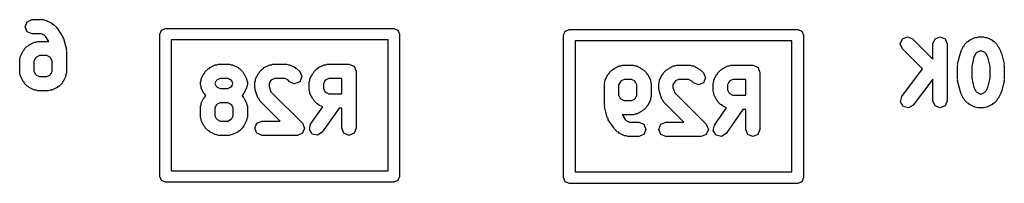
# Model space of a CAD drawing. Extents: x -30 to 247, y -88 to 102.
# Tile 17 of 26: x 76.07 to 84.7, y 81.69 to 83.12. Entities that reach past the tile are written whole.
import ezdxf

# ---------------------------------------------------------------- set-up
doc = ezdxf.new("R2010")
doc.units = 0
doc.layers.add('BLACK', color=7, linetype='CONTINUOUS')

msp = doc.modelspace()

# ---------------------------------------------------------------- linework, layer by layer
at = {"layer": 'BLACK', "linetype": 'CONTINUOUS'}
for p, q in [((76.1204, 83.0587), (76.1387, 83.1029)), ((76.1387, 83.0145), (76.1204, 83.0587)), ((76.1387, 83.1029), (76.1829, 83.1212)), ((76.1829, 83.1212), (76.2781, 83.1212)), ((76.2781, 83.1212), (76.2915, 83.1156)), ((76.2915, 83.1156), (76.306, 83.1146)), ((76.306, 83.1146), (76.3537, 83.0908)), ((76.3537, 83.0908), (76.3604, 83.083)), ((76.3604, 83.083), (76.3699, 83.0791)), ((76.3699, 83.0791), (76.3937, 83.0553)), ((76.3937, 83.0553), (76.3962, 83.0493)), ((76.1829, 82.9962), (76.1387, 83.0145)), ((76.2633, 82.9962), (76.1829, 82.9962)), ((76.2887, 82.9835), (76.2633, 82.9962)), ((76.301, 82.9713), (76.2887, 82.9835)), ((76.3288, 82.9294), (76.301, 82.9713)), ((76.3962, 83.0493), (76.4015, 83.0457)), ((76.4015, 83.0457), (76.4491, 82.9743)), ((76.4491, 82.9743), (76.4513, 82.9636)), ((77.3, 82.995), (77.3146, 83.0304)), ((77.3, 81.745), (77.3, 82.995)), ((77.3146, 83.0304), (77.35, 83.045)), ((77.35, 83.045), (79.35, 83.045)), ((79.35, 83.045), (79.3854, 83.0304)), ((79.3854, 83.0304), (79.4, 82.995)), ((79.4, 82.995), (79.4, 81.745)), ((80.8375, 82.985), (80.8521, 83.0204)), ((80.8375, 81.735), (80.8375, 82.985)), ((80.8521, 83.0204), (80.8875, 83.035)), ((80.8875, 83.035), (82.8875, 83.035)), ((82.8875, 83.035), (82.9229, 83.0204)), ((82.9229, 83.0204), (82.9375, 82.985)), ((82.9375, 82.985), (82.9375, 81.735)), ((83.8049, 82.9529), (83.849, 82.9712)), ((83.849, 82.9712), (83.8932, 82.9529)), ((84.0906, 82.9529), (84.1348, 82.9712)), ((84.1348, 82.9712), (84.179, 82.9529)), ((84.4547, 82.9656), (84.4681, 82.9712)), ((84.4681, 82.9712), (84.5157, 82.9712)), ((84.5157, 82.9712), (84.5292, 82.9656)), ((76.1149, 82.8648), (76.1387, 82.8886)), ((76.1387, 82.8886), (76.1482, 82.8925)), ((76.1482, 82.8925), (76.1549, 82.9003)), ((76.1549, 82.9003), (76.2025, 82.9241)), ((76.2025, 82.9241), (76.217, 82.9251)), ((76.217, 82.9251), (76.2305, 82.9307)), ((76.2305, 82.9307), (76.3257, 82.9307)), ((76.3257, 82.9307), (76.3288, 82.9294)), ((76.4513, 82.9636), (76.4578, 82.9548)), ((76.4578, 82.9548), (76.4816, 82.8596)), ((77.4, 82.945), (77.4, 81.795)), ((79.3, 82.945), (77.4, 82.945)), ((79.3, 81.795), (79.3, 82.945)), ((80.9375, 82.935), (80.9375, 81.785)), ((82.8375, 82.935), (80.9375, 82.935)), ((82.8375, 81.785), (82.8375, 82.935)), ((83.7865, 82.9087), (83.8049, 82.9529)), ((83.8049, 82.8645), (83.7865, 82.9087)), ((83.8932, 82.9529), (84.0723, 82.7739)), ((84.0723, 82.9087), (84.0906, 82.9529)), ((84.0723, 82.7739), (84.0723, 82.9087)), ((84.179, 82.9529), (84.1973, 82.9087)), ((84.1973, 82.9087), (84.1973, 82.4087)), ((84.317, 82.8414), (84.3408, 82.889)), ((84.3408, 82.889), (84.3485, 82.8958)), ((84.3485, 82.8958), (84.3525, 82.9053)), ((84.3525, 82.9053), (84.3763, 82.9291)), ((84.3763, 82.9291), (84.3858, 82.933)), ((84.3858, 82.933), (84.3925, 82.9408)), ((84.3925, 82.9408), (84.4401, 82.9646)), ((84.4401, 82.9646), (84.4547, 82.9656)), ((84.5292, 82.9656), (84.5437, 82.9646)), ((84.5437, 82.9646), (84.5913, 82.9408)), ((84.5913, 82.9408), (84.598, 82.933)), ((84.598, 82.933), (84.6075, 82.9291)), ((84.6075, 82.9291), (84.6313, 82.9053)), ((84.6313, 82.9053), (84.6353, 82.8958)), ((84.6353, 82.8958), (84.643, 82.889)), ((84.643, 82.889), (84.6669, 82.8414)), ((76.0783, 82.7864), (76.0793, 82.8009)), ((76.0793, 82.8009), (76.1031, 82.8485)), ((76.1031, 82.8485), (76.1109, 82.8553)), ((76.1109, 82.8553), (76.1149, 82.8648)), ((76.2452, 82.8057), (76.2199, 82.793)), ((76.311, 82.8057), (76.2452, 82.8057)), ((76.3363, 82.793), (76.311, 82.8057)), ((76.4816, 82.8596), (76.4804, 82.8517)), ((76.4804, 82.8517), (76.4835, 82.8444)), ((76.4835, 82.8444), (76.4835, 82.6539)), ((83.9808, 82.6885), (83.8049, 82.8645)), ((84.2884, 82.7334), (84.3122, 82.8286)), ((84.3122, 82.8286), (84.3165, 82.8343)), ((84.3165, 82.8343), (84.317, 82.8414)), ((84.448, 82.8241), (84.4318, 82.7916)), ((84.4575, 82.8335), (84.448, 82.8241)), ((84.4828, 82.8462), (84.4575, 82.8335)), ((84.501, 82.8462), (84.4828, 82.8462)), ((84.5263, 82.8335), (84.501, 82.8462)), ((84.5358, 82.824), (84.5263, 82.8335)), ((84.552, 82.7916), (84.5358, 82.824)), ((84.6669, 82.8414), (84.6674, 82.8343)), ((84.6674, 82.8343), (84.6716, 82.8286)), ((84.6716, 82.8286), (84.6954, 82.7334)), ((76.0727, 82.773), (76.0783, 82.7864)), ((76.0727, 82.6539), (76.0727, 82.773)), ((76.2104, 82.7836), (76.1977, 82.7582)), ((76.1977, 82.7582), (76.1977, 82.6687)), ((76.2199, 82.793), (76.2104, 82.7836)), ((76.3458, 82.7836), (76.3363, 82.793)), ((76.3585, 82.7582), (76.3458, 82.7836)), ((76.3585, 82.6687), (76.3585, 82.7582)), ((77.7387, 82.7008), (77.7863, 82.7246)), ((77.7863, 82.7246), (77.8008, 82.7256)), ((77.8008, 82.7256), (77.8143, 82.7312)), ((77.8143, 82.7312), (77.9095, 82.7312)), ((77.9095, 82.7312), (77.923, 82.7256)), ((77.923, 82.7256), (77.9375, 82.7246)), ((77.9375, 82.7246), (77.9851, 82.7008)), ((78.2149, 82.7008), (78.2625, 82.7246)), ((78.2625, 82.7246), (78.277, 82.7256)), ((78.277, 82.7256), (78.2905, 82.7312)), ((78.2905, 82.7312), (78.4095, 82.7312)), ((78.4095, 82.7312), (78.423, 82.7256)), ((78.423, 82.7256), (78.4375, 82.7246)), ((78.4375, 82.7246), (78.4851, 82.7008)), ((78.6911, 82.7008), (78.7387, 82.7246)), ((78.7387, 82.7246), (78.7532, 82.7256)), ((78.7532, 82.7256), (78.7667, 82.7312)), ((78.7667, 82.7312), (78.9571, 82.7312)), ((78.9571, 82.7312), (79.0013, 82.7129)), ((79.0013, 82.7129), (79.0196, 82.6687)), ((81.2762, 82.6908), (81.3238, 82.7146)), ((81.3238, 82.7146), (81.3383, 82.7156)), ((81.3383, 82.7156), (81.3518, 82.7212)), ((81.3518, 82.7212), (81.447, 82.7212)), ((81.447, 82.7212), (81.4605, 82.7156)), ((81.4605, 82.7156), (81.475, 82.7146)), ((81.475, 82.7146), (81.5226, 82.6908)), ((81.7524, 82.6908), (81.8, 82.7146)), ((81.8, 82.7146), (81.8145, 82.7156)), ((81.8145, 82.7156), (81.828, 82.7212)), ((81.828, 82.7212), (81.947, 82.7212)), ((81.947, 82.7212), (81.9605, 82.7156)), ((81.9605, 82.7156), (81.975, 82.7146)), ((81.975, 82.7146), (82.0226, 82.6908)), ((82.2286, 82.6908), (82.2762, 82.7146)), ((82.2762, 82.7146), (82.2907, 82.7156)), ((82.2907, 82.7156), (82.3042, 82.7212)), ((82.3042, 82.7212), (82.4946, 82.7212)), ((82.4946, 82.7212), (82.5388, 82.7029)), ((84.2865, 82.7182), (84.2896, 82.7255)), ((84.2865, 82.5992), (84.2865, 82.7182)), ((84.2896, 82.7255), (84.2884, 82.7334)), ((84.4318, 82.7916), (84.4115, 82.7105)), ((84.4115, 82.7105), (84.4115, 82.6069)), ((84.5723, 82.7105), (84.552, 82.7916)), ((84.5723, 82.6069), (84.5723, 82.7105)), ((84.6954, 82.7334), (84.6942, 82.7255)), ((84.6942, 82.7255), (84.6973, 82.7182)), ((84.6973, 82.7182), (84.6973, 82.5992)), ((76.0783, 82.6405), (76.0727, 82.6539)), ((76.0793, 82.626), (76.0783, 82.6405)), ((76.1031, 82.5784), (76.0793, 82.626)), ((76.1977, 82.6687), (76.2104, 82.6433)), ((76.2104, 82.6433), (76.2199, 82.6339)), ((76.2199, 82.6339), (76.2452, 82.6212)), ((76.311, 82.6212), (76.3363, 82.6339)), ((76.3363, 82.6339), (76.3458, 82.6433)), ((76.3458, 82.6433), (76.3585, 82.6687)), ((76.4769, 82.626), (76.453, 82.5784)), ((76.4779, 82.6405), (76.4769, 82.626)), ((76.4835, 82.6539), (76.4779, 82.6405)), ((77.6631, 82.6014), (77.687, 82.649)), ((77.687, 82.649), (77.6947, 82.6558)), ((77.6947, 82.6558), (77.6987, 82.6653)), ((77.6987, 82.6653), (77.7225, 82.6891)), ((77.7225, 82.6891), (77.732, 82.693)), ((77.732, 82.693), (77.7387, 82.7008)), ((77.9851, 82.7008), (77.9918, 82.693)), ((77.9918, 82.693), (78.0013, 82.6891)), ((78.0013, 82.6891), (78.0251, 82.6653)), ((78.0251, 82.6653), (78.0291, 82.6558)), ((78.0291, 82.6558), (78.0369, 82.649)), ((78.0369, 82.649), (78.0607, 82.6014)), ((78.1393, 82.6014), (78.1631, 82.649)), ((78.1631, 82.649), (78.1709, 82.6558)), ((78.1709, 82.6558), (78.1749, 82.6653)), ((78.1749, 82.6653), (78.1987, 82.6891)), ((78.1987, 82.6891), (78.2082, 82.693)), ((78.2082, 82.693), (78.2149, 82.7008)), ((78.4851, 82.7008), (78.4918, 82.693)), ((78.4918, 82.693), (78.5013, 82.6891)), ((78.5013, 82.6891), (78.5251, 82.6653)), ((78.5251, 82.6653), (78.5435, 82.6211)), ((78.6155, 82.6014), (78.6393, 82.649)), ((78.6393, 82.649), (78.6471, 82.6558)), ((78.6471, 82.6558), (78.651, 82.6653)), ((78.651, 82.6653), (78.6749, 82.6891)), ((78.6749, 82.6891), (78.6844, 82.693)), ((78.6844, 82.693), (78.6911, 82.7008)), ((79.0196, 82.6687), (79.0196, 82.1687)), ((81.2006, 82.5914), (81.2245, 82.639)), ((81.2245, 82.639), (81.2322, 82.6458)), ((81.2322, 82.6458), (81.2362, 82.6553)), ((81.2362, 82.6553), (81.26, 82.6791)), ((81.26, 82.6791), (81.2695, 82.683)), ((81.2695, 82.683), (81.2762, 82.6908)), ((81.5226, 82.6908), (81.5293, 82.683)), ((81.5293, 82.683), (81.5388, 82.6791)), ((81.5388, 82.6791), (81.5626, 82.6553)), ((81.5626, 82.6553), (81.5666, 82.6458)), ((81.5666, 82.6458), (81.5744, 82.639)), ((81.5744, 82.639), (81.5982, 82.5914)), ((81.6768, 82.5914), (81.7006, 82.639)), ((81.7006, 82.639), (81.7084, 82.6458)), ((81.7084, 82.6458), (81.7124, 82.6553)), ((81.7124, 82.6553), (81.7362, 82.6791)), ((81.7362, 82.6791), (81.7457, 82.683)), ((81.7457, 82.683), (81.7524, 82.6908)), ((82.0226, 82.6908), (82.0293, 82.683)), ((82.0293, 82.683), (82.0388, 82.6791)), ((82.0388, 82.6791), (82.0626, 82.6553)), ((82.0626, 82.6553), (82.081, 82.6111)), ((82.153, 82.5914), (82.1768, 82.639)), ((82.1768, 82.639), (82.1846, 82.6458)), ((82.1846, 82.6458), (82.1885, 82.6553)), ((82.1885, 82.6553), (82.2124, 82.6791)), ((82.2124, 82.6791), (82.2219, 82.683)), ((82.2219, 82.683), (82.2286, 82.6908)), ((82.5388, 82.7029), (82.5571, 82.6587)), ((82.5571, 82.6587), (82.5571, 82.1587)), ((83.799, 82.4462), (83.9808, 82.6885)), ((76.1109, 82.5716), (76.1031, 82.5784)), ((76.1149, 82.5621), (76.1109, 82.5716)), ((76.1387, 82.5383), (76.1149, 82.5621)), ((76.1482, 82.5344), (76.1387, 82.5383)), ((76.2452, 82.6212), (76.311, 82.6212)), ((76.4175, 82.5383), (76.408, 82.5344)), ((76.4413, 82.5621), (76.4175, 82.5383)), ((76.4453, 82.5716), (76.4413, 82.5621)), ((76.453, 82.5784), (76.4453, 82.5716)), ((77.6565, 82.5735), (77.6621, 82.5869)), ((77.6565, 82.5496), (77.6565, 82.5735)), ((77.6621, 82.5362), (77.6565, 82.5496)), ((77.6621, 82.5869), (77.6631, 82.6014)), ((77.7942, 82.5841), (77.783, 82.5615)), ((77.783, 82.5615), (77.7942, 82.539)), ((77.8037, 82.5935), (77.7942, 82.5841)), ((77.7942, 82.539), (77.8037, 82.5296)), ((77.829, 82.6062), (77.8037, 82.5935)), ((77.8948, 82.6062), (77.829, 82.6062)), ((77.9201, 82.5935), (77.8948, 82.6062)), ((77.9296, 82.584), (77.9201, 82.5935)), ((77.9201, 82.5296), (77.9296, 82.539)), ((77.9408, 82.5615), (77.9296, 82.584)), ((77.9296, 82.539), (77.9408, 82.5615)), ((78.0607, 82.6014), (78.0617, 82.5869)), ((78.0617, 82.5869), (78.0673, 82.5735)), ((78.0673, 82.5496), (78.0617, 82.5362)), ((78.0673, 82.5735), (78.0673, 82.5496)), ((78.1327, 82.5735), (78.1383, 82.5869)), ((78.1327, 82.5258), (78.1327, 82.5735)), ((78.1383, 82.5869), (78.1393, 82.6014)), ((78.2704, 82.5841), (78.2577, 82.5587)), ((78.2577, 82.5587), (78.2577, 82.536)), ((78.2799, 82.5935), (78.2704, 82.5841)), ((78.3052, 82.6062), (78.2799, 82.5935)), ((78.3948, 82.6062), (78.3052, 82.6062)), ((78.4201, 82.5935), (78.3948, 82.6062)), ((78.4368, 82.5769), (78.4201, 82.5935)), ((78.481, 82.5586), (78.4368, 82.5769)), ((78.5251, 82.5769), (78.481, 82.5586)), ((78.5435, 82.6211), (78.5251, 82.5769)), ((78.6089, 82.5735), (78.6145, 82.5869)), ((78.6089, 82.502), (78.6089, 82.5735)), ((78.6145, 82.5869), (78.6155, 82.6014)), ((78.7466, 82.5841), (78.7339, 82.5587)), ((78.7339, 82.5587), (78.7339, 82.5168)), ((78.7561, 82.5935), (78.7466, 82.5841)), ((78.7814, 82.6062), (78.7561, 82.5935)), ((78.8946, 82.6062), (78.7814, 82.6062)), ((78.8946, 82.4693), (78.8946, 82.6062)), ((81.194, 82.5635), (81.1996, 82.5769)), ((81.194, 82.373), (81.194, 82.5635)), ((81.1996, 82.5769), (81.2006, 82.5914)), ((81.3317, 82.5741), (81.319, 82.5487)), ((81.319, 82.5487), (81.319, 82.4592)), ((81.3412, 82.5835), (81.3317, 82.5741)), ((81.3665, 82.5962), (81.3412, 82.5835)), ((81.4323, 82.5962), (81.3665, 82.5962)), ((81.4576, 82.5835), (81.4323, 82.5962)), ((81.4671, 82.574), (81.4576, 82.5835)), ((81.4798, 82.5487), (81.4671, 82.574)), ((81.4798, 82.4592), (81.4798, 82.5487)), ((81.5982, 82.5914), (81.5992, 82.5769)), ((81.5992, 82.5769), (81.6048, 82.5635)), ((81.6048, 82.5635), (81.6048, 82.4444)), ((81.6702, 82.5635), (81.6758, 82.5769)), ((81.6702, 82.5158), (81.6702, 82.5635)), ((81.6758, 82.5769), (81.6768, 82.5914)), ((81.8079, 82.5741), (81.7952, 82.5487)), ((81.7952, 82.5487), (81.7952, 82.526)), ((81.8174, 82.5835), (81.8079, 82.5741)), ((81.8427, 82.5962), (81.8174, 82.5835)), ((81.9323, 82.5962), (81.8427, 82.5962)), ((81.9576, 82.5835), (81.9323, 82.5962)), ((81.9743, 82.5669), (81.9576, 82.5835)), ((82.0185, 82.5486), (81.9743, 82.5669)), ((82.0626, 82.5669), (82.0185, 82.5486)), ((82.081, 82.6111), (82.0626, 82.5669)), ((82.1464, 82.5635), (82.152, 82.5769)), ((82.1464, 82.492), (82.1464, 82.5635)), ((82.152, 82.5769), (82.153, 82.5914)), ((82.2841, 82.5741), (82.2714, 82.5487)), ((82.2714, 82.5487), (82.2714, 82.5068)), ((82.2936, 82.5835), (82.2841, 82.5741)), ((82.3189, 82.5962), (82.2936, 82.5835)), ((82.4321, 82.5962), (82.3189, 82.5962)), ((82.4321, 82.4593), (82.4321, 82.5962)), ((84.0701, 82.5993), (83.899, 82.3712)), ((84.0723, 82.5971), (84.0701, 82.5993)), ((84.0723, 82.4087), (84.0723, 82.5971)), ((84.2896, 82.5918), (84.2865, 82.5992)), ((84.2884, 82.584), (84.2896, 82.5918)), ((84.3122, 82.4888), (84.2884, 82.584)), ((84.4115, 82.6069), (84.4318, 82.5257)), ((84.552, 82.5257), (84.5723, 82.6069)), ((84.6954, 82.584), (84.6716, 82.4888)), ((84.6973, 82.5992), (84.6942, 82.5918)), ((84.6942, 82.5918), (84.6954, 82.584)), ((76.1549, 82.5266), (76.1482, 82.5344)), ((76.2025, 82.5028), (76.1549, 82.5266)), ((76.217, 82.5018), (76.2025, 82.5028)), ((76.2305, 82.4962), (76.217, 82.5018)), ((76.3257, 82.4962), (76.2305, 82.4962)), ((76.3392, 82.5018), (76.3257, 82.4962)), ((76.3537, 82.5028), (76.3392, 82.5018)), ((76.4013, 82.5266), (76.3537, 82.5028)), ((76.408, 82.5344), (76.4013, 82.5266)), ((77.6631, 82.5217), (77.6621, 82.5362)), ((77.687, 82.4741), (77.6631, 82.5217)), ((77.6947, 82.4673), (77.687, 82.4741)), ((77.6987, 82.4578), (77.6947, 82.4673)), ((77.7021, 82.4544), (77.6987, 82.4578)), ((77.6987, 82.451), (77.7021, 82.4544)), ((77.8037, 82.5296), (77.829, 82.5169)), ((77.829, 82.5169), (77.8948, 82.5169)), ((77.8948, 82.5169), (77.9201, 82.5296)), ((78.0251, 82.4578), (78.0217, 82.4544)), ((78.0217, 82.4544), (78.0251, 82.451)), ((78.0291, 82.4673), (78.0251, 82.4578)), ((78.0369, 82.4741), (78.0291, 82.4673)), ((78.0607, 82.5217), (78.0369, 82.4741)), ((78.0617, 82.5362), (78.0607, 82.5217)), ((78.1367, 82.5163), (78.1327, 82.5258)), ((78.1359, 82.5061), (78.1367, 82.5163)), ((78.1598, 82.4346), (78.1359, 82.5061)), ((78.2577, 82.536), (78.2737, 82.4882)), ((78.2737, 82.4882), (78.549, 82.2129)), ((78.6145, 82.4886), (78.6089, 82.502)), ((78.6155, 82.4741), (78.6145, 82.4886)), ((78.6393, 82.4265), (78.6155, 82.4741)), ((78.7339, 82.5168), (78.7466, 82.4914)), ((78.7466, 82.4914), (78.7561, 82.482)), ((78.7561, 82.482), (78.7814, 82.4693)), ((78.7814, 82.4693), (78.8946, 82.4693)), ((81.319, 82.4592), (81.3317, 82.4338)), ((81.4671, 82.4338), (81.4798, 82.4592)), ((81.6742, 82.5063), (81.6702, 82.5158)), ((81.6734, 82.4961), (81.6742, 82.5063)), ((81.6973, 82.4246), (81.6734, 82.4961)), ((81.7952, 82.526), (81.8112, 82.4782)), ((81.8112, 82.4782), (82.0865, 82.2029)), ((82.152, 82.4786), (82.1464, 82.492)), ((82.153, 82.4641), (82.152, 82.4786)), ((82.1768, 82.4165), (82.153, 82.4641)), ((82.2714, 82.5068), (82.2841, 82.4814)), ((82.2841, 82.4814), (82.2936, 82.472)), ((82.2936, 82.472), (82.3189, 82.4593)), ((82.3189, 82.4593), (82.4321, 82.4593)), ((84.3165, 82.4831), (84.3122, 82.4888)), ((84.317, 82.476), (84.3165, 82.4831)), ((84.3408, 82.4284), (84.317, 82.476)), ((84.4318, 82.5257), (84.448, 82.4933)), ((84.448, 82.4933), (84.4575, 82.4839)), ((84.4575, 82.4839), (84.4828, 82.4712)), ((84.4828, 82.4712), (84.501, 82.4712)), ((84.501, 82.4712), (84.5263, 82.4839)), ((84.5263, 82.4839), (84.5358, 82.4933)), ((84.5358, 82.4933), (84.552, 82.5257)), ((84.6669, 82.476), (84.643, 82.4284)), ((84.6674, 82.4831), (84.6669, 82.476)), ((84.6716, 82.4888), (84.6674, 82.4831)), ((77.6565, 82.3592), (77.6621, 82.3726)), ((77.6621, 82.3726), (77.6631, 82.3871)), ((77.6631, 82.3871), (77.687, 82.4347)), ((77.687, 82.4347), (77.6947, 82.4415)), ((77.6947, 82.4415), (77.6987, 82.451)), ((77.7942, 82.3698), (77.7815, 82.3444)), ((77.8037, 82.3792), (77.7942, 82.3698)), ((77.829, 82.3919), (77.8037, 82.3792)), ((77.8948, 82.3919), (77.829, 82.3919)), ((77.9201, 82.3792), (77.8948, 82.3919)), ((77.9296, 82.3698), (77.9201, 82.3792)), ((77.9423, 82.3444), (77.9296, 82.3698)), ((78.0251, 82.451), (78.0291, 82.4415)), ((78.0291, 82.4415), (78.0369, 82.4347)), ((78.0369, 82.4347), (78.0607, 82.3871)), ((78.0607, 82.3871), (78.0617, 82.3726)), ((78.0617, 82.3726), (78.0673, 82.3592)), ((78.1693, 82.4236), (78.1598, 82.4346)), ((78.1749, 82.4102), (78.1693, 82.4236)), ((78.3539, 82.2312), (78.1749, 82.4102)), ((78.6471, 82.4197), (78.6393, 82.4265)), ((78.651, 82.4102), (78.6471, 82.4197)), ((78.6749, 82.3864), (78.651, 82.4102)), ((78.6844, 82.3825), (78.6749, 82.3864)), ((78.6911, 82.3747), (78.6844, 82.3825)), ((78.7268, 82.3568), (78.6911, 82.3747)), ((81.1971, 82.3657), (81.194, 82.373)), ((81.1959, 82.3578), (81.1971, 82.3657)), ((81.3317, 82.4338), (81.3412, 82.4243)), ((81.3412, 82.4243), (81.3665, 82.4117)), ((81.3665, 82.4117), (81.4323, 82.4117)), ((81.4323, 82.4117), (81.4576, 82.4243)), ((81.4576, 82.4243), (81.4671, 82.4338)), ((81.5744, 82.3688), (81.5666, 82.3621)), ((81.5982, 82.4165), (81.5744, 82.3688)), ((81.5992, 82.431), (81.5982, 82.4165)), ((81.6048, 82.4444), (81.5992, 82.431)), ((81.7068, 82.4136), (81.6973, 82.4246)), ((81.7124, 82.4002), (81.7068, 82.4136)), ((81.8914, 82.2212), (81.7124, 82.4002)), ((82.1846, 82.4097), (82.1768, 82.4165)), ((82.1885, 82.4002), (82.1846, 82.4097)), ((82.2124, 82.3764), (82.1885, 82.4002)), ((82.2219, 82.3725), (82.2124, 82.3764)), ((82.2286, 82.3647), (82.2219, 82.3725)), ((83.7872, 82.3999), (83.799, 82.4462)), ((83.8115, 82.3587), (83.7872, 82.3999)), ((83.899, 82.3712), (83.8579, 82.3468)), ((84.0906, 82.3645), (84.0723, 82.4087)), ((84.1973, 82.4087), (84.179, 82.3645)), ((84.3485, 82.4216), (84.3408, 82.4284)), ((84.3525, 82.4121), (84.3485, 82.4216)), ((84.3763, 82.3883), (84.3525, 82.4121)), ((84.3858, 82.3844), (84.3763, 82.3883)), ((84.3925, 82.3766), (84.3858, 82.3844)), ((84.4401, 82.3528), (84.3925, 82.3766)), ((84.5913, 82.3766), (84.5437, 82.3528)), ((84.598, 82.3844), (84.5913, 82.3766)), ((84.6075, 82.3883), (84.598, 82.3844)), ((84.6313, 82.4121), (84.6075, 82.3883)), ((84.6353, 82.4216), (84.6313, 82.4121)), ((84.643, 82.4284), (84.6353, 82.4216)), ((77.6565, 82.2639), (77.6565, 82.3592)), ((77.7815, 82.3444), (77.7815, 82.2787)), ((77.7815, 82.2787), (77.7942, 82.2533)), ((77.9296, 82.2533), (77.9423, 82.2787)), ((77.9423, 82.2787), (77.9423, 82.3444)), ((78.0673, 82.3592), (78.0673, 82.2639)), ((78.6202, 82.2045), (78.7268, 82.3568)), ((78.8706, 82.3443), (78.7226, 82.1328)), ((78.8946, 82.3443), (78.8706, 82.3443)), ((78.8946, 82.1687), (78.8946, 82.3443)), ((81.2197, 82.2626), (81.1959, 82.3578)), ((81.3518, 82.2867), (81.3487, 82.288)), ((81.3487, 82.288), (81.3765, 82.2461)), ((81.447, 82.2867), (81.3518, 82.2867)), ((81.4605, 82.2922), (81.447, 82.2867)), ((81.475, 82.2933), (81.4605, 82.2922)), ((81.5226, 82.3171), (81.475, 82.2933)), ((81.5293, 82.3248), (81.5226, 82.3171)), ((81.5388, 82.3288), (81.5293, 82.3248)), ((81.5626, 82.3526), (81.5388, 82.3288)), ((81.5666, 82.3621), (81.5626, 82.3526)), ((82.1577, 82.1945), (82.2643, 82.3468)), ((82.2643, 82.3468), (82.2286, 82.3647)), ((82.4081, 82.3343), (82.2601, 82.1228)), ((82.4321, 82.3343), (82.4081, 82.3343)), ((82.4321, 82.1587), (82.4321, 82.3343)), ((83.8579, 82.3468), (83.8115, 82.3587)), ((84.1348, 82.3462), (84.0906, 82.3645)), ((84.179, 82.3645), (84.1348, 82.3462)), ((84.4547, 82.3518), (84.4401, 82.3528)), ((84.4681, 82.3462), (84.4547, 82.3518)), ((84.5157, 82.3462), (84.4681, 82.3462)), ((84.5292, 82.3518), (84.5157, 82.3462)), ((84.5437, 82.3528), (84.5292, 82.3518)), ((77.6621, 82.2505), (77.6565, 82.2639)), ((77.6631, 82.236), (77.6621, 82.2505)), ((77.687, 82.1884), (77.6631, 82.236)), ((77.7942, 82.2533), (77.8037, 82.2439)), ((77.8037, 82.2439), (77.829, 82.2312)), ((77.829, 82.2312), (77.8948, 82.2312)), ((77.8948, 82.2312), (77.9201, 82.2439)), ((77.9201, 82.2439), (77.9296, 82.2533)), ((78.0607, 82.236), (78.0369, 82.1884)), ((78.0617, 82.2505), (78.0607, 82.236)), ((78.0673, 82.2639), (78.0617, 82.2505)), ((78.1327, 82.1687), (78.151, 82.2129)), ((78.151, 82.2129), (78.1952, 82.2312)), ((78.1952, 82.2312), (78.3539, 82.2312)), ((78.549, 82.2129), (78.5673, 82.1687)), ((78.6099, 82.1578), (78.6202, 82.2045)), ((81.2262, 82.2538), (81.2197, 82.2626)), ((81.2284, 82.2431), (81.2262, 82.2538)), ((81.276, 82.1716), (81.2284, 82.2431)), ((81.3765, 82.2461), (81.3888, 82.2339)), ((81.3888, 82.2339), (81.4142, 82.2212)), ((81.4142, 82.2212), (81.4946, 82.2212)), ((81.4946, 82.2212), (81.5388, 82.2029)), ((81.5388, 82.2029), (81.5571, 82.1587)), ((81.6702, 82.1587), (81.6885, 82.2029)), ((81.6885, 82.2029), (81.7327, 82.2212)), ((81.7327, 82.2212), (81.8914, 82.2212)), ((82.0865, 82.2029), (82.1048, 82.1587)), ((82.1474, 82.1478), (82.1577, 82.1945)), ((77.6947, 82.1816), (77.687, 82.1884)), ((77.6987, 82.1721), (77.6947, 82.1816)), ((77.7225, 82.1483), (77.6987, 82.1721)), ((77.732, 82.1444), (77.7225, 82.1483)), ((77.7387, 82.1366), (77.732, 82.1444)), ((77.7863, 82.1128), (77.7387, 82.1366)), ((77.8008, 82.1118), (77.7863, 82.1128)), ((77.8143, 82.1062), (77.8008, 82.1118)), ((77.9095, 82.1062), (77.8143, 82.1062)), ((77.923, 82.1118), (77.9095, 82.1062)), ((77.9375, 82.1128), (77.923, 82.1118)), ((77.9851, 82.1366), (77.9375, 82.1128)), ((77.9918, 82.1444), (77.9851, 82.1366)), ((78.0013, 82.1483), (77.9918, 82.1444)), ((78.0251, 82.1721), (78.0013, 82.1483)), ((78.0291, 82.1816), (78.0251, 82.1721)), ((78.0369, 82.1884), (78.0291, 82.1816)), ((78.151, 82.1245), (78.1327, 82.1687)), ((78.1952, 82.1062), (78.151, 82.1245)), ((78.5048, 82.1062), (78.1952, 82.1062)), ((78.549, 82.1245), (78.5048, 82.1062)), ((78.5673, 82.1687), (78.549, 82.1245)), ((78.6356, 82.1175), (78.6099, 82.1578)), ((78.6823, 82.1071), (78.6356, 82.1175)), ((78.7226, 82.1328), (78.6823, 82.1071)), ((78.9129, 82.1245), (78.8946, 82.1687)), ((78.9571, 82.1062), (78.9129, 82.1245)), ((79.0013, 82.1245), (78.9571, 82.1062)), ((79.0196, 82.1687), (79.0013, 82.1245)), ((81.2813, 82.1681), (81.276, 82.1716)), ((81.2838, 82.1621), (81.2813, 82.1681)), ((81.3076, 82.1383), (81.2838, 82.1621)), ((81.3171, 82.1344), (81.3076, 82.1383)), ((81.3238, 82.1266), (81.3171, 82.1344)), ((81.3715, 82.1028), (81.3238, 82.1266)), ((81.5388, 82.1145), (81.4946, 82.0962)), ((81.5571, 82.1587), (81.5388, 82.1145)), ((81.6885, 82.1145), (81.6702, 82.1587)), ((81.7327, 82.0962), (81.6885, 82.1145)), ((82.0865, 82.1145), (82.0423, 82.0962)), ((82.1048, 82.1587), (82.0865, 82.1145)), ((82.1731, 82.1075), (82.1474, 82.1478)), ((82.2198, 82.0971), (82.1731, 82.1075)), ((82.2601, 82.1228), (82.2198, 82.0971)), ((82.4504, 82.1145), (82.4321, 82.1587)), ((82.4946, 82.0962), (82.4504, 82.1145)), ((82.5388, 82.1145), (82.4946, 82.0962)), ((82.5571, 82.1587), (82.5388, 82.1145)), ((81.386, 82.1018), (81.3715, 82.1028)), ((81.3994, 82.0962), (81.386, 82.1018)), ((81.4946, 82.0962), (81.3994, 82.0962)), ((82.0423, 82.0962), (81.7327, 82.0962)), ((77.4, 81.795), (79.3, 81.795)), ((80.9375, 81.785), (82.8375, 81.785)), ((77.3146, 81.7096), (77.3, 81.745)), ((77.35, 81.695), (77.3146, 81.7096)), ((79.35, 81.695), (77.35, 81.695)), ((79.3854, 81.7096), (79.35, 81.695)), ((79.4, 81.745), (79.3854, 81.7096)), ((80.8521, 81.6996), (80.8375, 81.735)), ((80.8875, 81.685), (80.8521, 81.6996)), ((82.8875, 81.685), (80.8875, 81.685)), ((82.9229, 81.6996), (82.8875, 81.685)), ((82.9375, 81.735), (82.9229, 81.6996))]:
    msp.add_line(p, q, dxfattribs=at)

doc.saveas('drawing.dxf')
